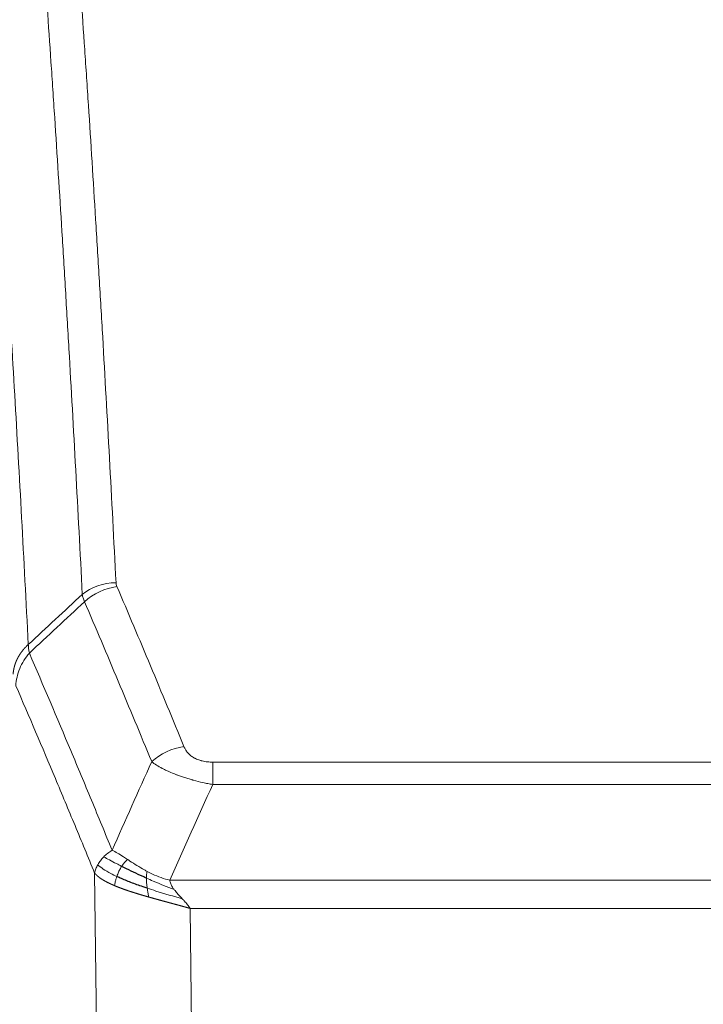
# Model space of a CAD drawing. Header units: inches. Extents: x 0 to 29700, y -16 to 21000.
# Tile 181 of 212: x 24142 to 24281, y 16793 to 16994. Entities that reach past the tile are written whole.
import ezdxf

# ---------------------------------------------------------------- set-up
doc = ezdxf.new("R2010")
doc.units = ezdxf.units.IN
doc.layers.add('254', color=7, linetype='Continuous', true_color=0xffffff)

msp = doc.modelspace()

# ---------------------------------------------------------------- linework, layer by layer
at = {"layer": '254', "color": 110, "linetype": 'Continuous', "lineweight": 13}
for p, q in [((24180.904, 16842.318), (24386.247, 16842.318)), ((24180.904, 16837.755), (24180.904, 16842.318)), ((24386.247, 16837.755), (24180.904, 16837.755)), ((24157.811, 16744.07), (24156.853, 16819.721)), ((24172.173, 16818.275), (24394.978, 16818.275)), ((24390.865, 16812.531), (24176.285, 16812.531)), ((24176.285, 16812.531), (24177.254, 16736.035))]:
    msp.add_line(p, q, dxfattribs=at)
for centre, major_axis, ratio, start_param, end_param in [((24161.208, 16870.57), (-9.987, -0.512), 0.8285973, 4.6699673, 5.4273767), ((24161.396, 16869.778), (-9.188, -3.948), 0.8056434, 4.3791539, 5.1247913), ((24175.057, 16837.316), (-9.245, -3.812), 0.7933159, 4.3962573, 5.1392153)]:
    msp.add_ellipse(centre, major_axis=major_axis, ratio=ratio, start_param=start_param, end_param=end_param, dxfattribs=at)
for points, knots in [([(24149.25, 17061.511), (24149.807, 17054.891), (24150.908, 17041.401), (24152.516, 17020.416), (24153.558, 17005.927), (24154.329, 16994.873), (24154.711, 16989.299), (24155.089, 16983.654), (24155.341, 16979.876), (24155.466, 16977.979), (24156.09, 16968.454), (24156.581, 16960.712), (24157.306, 16948.917), (24157.546, 16944.956), (24158.022, 16936.973), (24158.258, 16932.952), (24158.96, 16920.799), (24159.88, 16904.357), (24160.771, 16887.438), (24161.208, 16878.859)], [0, 0, 0, 0, 0.125, 0.25, 0.375, 0.375, 0.4375, 0.46875, 0.46875, 0.5, 0.5, 0.625, 0.625, 0.6875, 0.6875, 0.75, 0.75, 0.875, 1, 1, 1, 1]), ([(24154.341, 16876.483), (24153.903, 16885.052), (24153.011, 16901.95), (24152.089, 16918.373), (24151.386, 16930.512), (24151.15, 16934.528), (24150.673, 16942.501), (24150.433, 16946.458), (24149.707, 16958.24), (24149.215, 16965.972), (24148.591, 16975.486), (24148.465, 16977.381), (24148.214, 16981.155), (24147.835, 16986.793), (24147.452, 16992.36), (24146.68, 17003.402), (24145.637, 17017.874), (24144.027, 17038.835), (24142.925, 17052.309), (24142.367, 17058.922)], [0, 0, 0, 0, 0.125, 0.25, 0.25, 0.3125, 0.3125, 0.375, 0.375, 0.5, 0.5, 0.53125, 0.53125, 0.5625, 0.625, 0.625, 0.75, 0.875, 1, 1, 1, 1]), ([(24131.115, 17051.501), (24131.686, 17044.81), (24132.814, 17031.168), (24134.459, 17009.926), (24135.526, 16995.247), (24136.314, 16984.043), (24136.705, 16978.393), (24137.157, 16971.716), (24137.349, 16968.836), (24137.477, 16966.912), (24137.541, 16965.948), (24137.86, 16961.118), (24138.239, 16955.275), (24138.677, 16948.374), (24138.864, 16945.399), (24138.988, 16943.412), (24139.05, 16942.417), (24139.606, 16933.439), (24140.579, 16917.231), (24141.99, 16892.179), (24142.898, 16874.983), (24143.344, 16866.261)], [0, 0, 0, 0, 0.125, 0.25, 0.375, 0.375, 0.4375, 0.46875, 0.484375, 0.484375, 0.5, 0.5, 0.5625, 0.59375, 0.609375, 0.609375, 0.625, 0.625, 0.75, 0.875, 1, 1, 1, 1]), ([(24161.396, 16878.065), (24161.34, 16878.195), (24161.296, 16878.327), (24161.234, 16878.592), (24161.215, 16878.725), (24161.208, 16878.859)], [0, 0, 0, 0, 0.5, 0.5, 1, 1, 1, 1]), ([(24161.396, 16878.065), (24163.681, 16872.724), (24165.963, 16867.337), (24169.378, 16859.189), (24170.515, 16856.461), (24172.788, 16850.984), (24173.923, 16848.234), (24175.057, 16845.472)], [0, 0, 0, 0, 0.5, 0.5, 0.75, 0.75, 1, 1, 1, 1]), ([(24168.477, 16842.415), (24167.342, 16845.174), (24166.205, 16847.921), (24163.93, 16853.394), (24162.791, 16856.119), (24159.372, 16864.26), (24157.088, 16869.641), (24154.799, 16874.978)], [0, 0, 0, 0, 0.25, 0.25, 0.5, 0.5, 1, 1, 1, 1]), ([(24140.255, 16860.199), (24140.256, 16860.214), (24140.257, 16860.244), (24140.26, 16860.289), (24140.264, 16860.334), (24140.267, 16860.378), (24140.271, 16860.423), (24140.275, 16860.468), (24140.279, 16860.513), (24140.284, 16860.558), (24140.289, 16860.602), (24140.294, 16860.647), (24140.299, 16860.692), (24140.305, 16860.736), (24140.311, 16860.781), (24140.317, 16860.826), (24140.323, 16860.87), (24140.33, 16860.915), (24140.337, 16860.959), (24140.344, 16861.004), (24140.351, 16861.048), (24140.359, 16861.093), (24140.367, 16861.137), (24140.375, 16861.182), (24140.383, 16861.226), (24140.392, 16861.27), (24140.401, 16861.315), (24140.41, 16861.359), (24140.419, 16861.403), (24140.429, 16861.447), (24140.439, 16861.491), (24140.449, 16861.536), (24140.459, 16861.58), (24140.47, 16861.624), (24140.481, 16861.668), (24140.492, 16861.711), (24140.503, 16861.755), (24140.515, 16861.799), (24140.527, 16861.843), (24140.539, 16861.887), (24140.551, 16861.93), (24140.564, 16861.974), (24140.577, 16862.018), (24140.59, 16862.061), (24140.603, 16862.105), (24140.617, 16862.148), (24140.63, 16862.191), (24140.645, 16862.235), (24140.659, 16862.278), (24140.673, 16862.321), (24140.688, 16862.364), (24140.703, 16862.407), (24140.719, 16862.45), (24140.734, 16862.493), (24140.75, 16862.536), (24140.766, 16862.579), (24140.782, 16862.622), (24140.799, 16862.664), (24140.816, 16862.707), (24140.833, 16862.75), (24140.85, 16862.792), (24140.867, 16862.834), (24140.885, 16862.877), (24140.903, 16862.919), (24140.921, 16862.961), (24140.94, 16863.003), (24140.958, 16863.045), (24140.977, 16863.087), (24140.996, 16863.129), (24141.016, 16863.171), (24141.035, 16863.213), (24141.055, 16863.254), (24141.075, 16863.296), (24141.095, 16863.337), (24141.116, 16863.379), (24141.137, 16863.42), (24141.164, 16863.473), (24141.198, 16863.538), (24141.239, 16863.615), (24141.28, 16863.692), (24141.323, 16863.768), (24141.366, 16863.844), (24141.41, 16863.919), (24141.455, 16863.994), (24141.5, 16864.069), (24141.547, 16864.144), (24141.594, 16864.218), (24141.642, 16864.292), (24141.69, 16864.366), (24141.74, 16864.439), (24141.79, 16864.512), (24141.841, 16864.584), (24141.893, 16864.656), (24141.945, 16864.728), (24141.998, 16864.8), (24142.052, 16864.871), (24142.107, 16864.941), (24142.162, 16865.011), (24142.218, 16865.081), (24142.275, 16865.15), (24142.332, 16865.219), (24142.391, 16865.288), (24142.449, 16865.356), (24142.509, 16865.424), (24142.569, 16865.491), (24142.63, 16865.558), (24142.692, 16865.624), (24142.754, 16865.69), (24142.817, 16865.755), (24142.881, 16865.82), (24142.945, 16865.884), (24143.01, 16865.948), (24143.075, 16866.012), (24143.142, 16866.075), (24143.208, 16866.137), (24143.276, 16866.199), (24143.321, 16866.24), (24143.344, 16866.261)], [0, 0, 0, 0, 0.0066687, 0.0133374, 0.0200061, 0.0266746, 0.0333432, 0.0400116, 0.0466801, 0.0533484, 0.0600168, 0.066685, 0.0733532, 0.0800214, 0.0866895, 0.0933575, 0.1000255, 0.1066935, 0.1133614, 0.1200292, 0.126697, 0.1333647, 0.1400324, 0.1467001, 0.1533676, 0.1600352, 0.1667026, 0.1733701, 0.1800374, 0.1867047, 0.193372, 0.2000392, 0.2067064, 0.2133735, 0.2200405, 0.2267075, 0.2333745, 0.2400414, 0.2467082, 0.253375, 0.2600418, 0.2667085, 0.2733751, 0.2800417, 0.2867082, 0.2933747, 0.3000412, 0.3067075, 0.3133739, 0.3200401, 0.3267064, 0.3333725, 0.3400387, 0.3467047, 0.3533708, 0.3600367, 0.3667026, 0.3733685, 0.3800343, 0.3867001, 0.3933658, 0.4000315, 0.4066971, 0.4133626, 0.4200281, 0.4266936, 0.433359, 0.4400243, 0.4466896, 0.4533549, 0.4600201, 0.4666852, 0.4733503, 0.4800154, 0.4866804, 0.4933453, 0.5000102, 0.5125098, 0.5250093, 0.5375088, 0.5500082, 0.5625077, 0.5750071, 0.5875066, 0.600006, 0.6125054, 0.6250049, 0.6375043, 0.6500037, 0.6625032, 0.6750026, 0.6875021, 0.7000016, 0.7125011, 0.7250006, 0.7375001, 0.7499997, 0.7624993, 0.7749989, 0.7874985, 0.7999982, 0.812498, 0.8249977, 0.8374975, 0.8499974, 0.8624973, 0.8749972, 0.8874972, 0.8999973, 0.9124974, 0.9249976, 0.9374978, 0.9499981, 0.9624985, 0.9749989, 0.9874994, 1, 1, 1, 1]), ([(24143.556, 16864.524), (24143.481, 16864.818), (24143.439, 16865.12), (24143.38, 16865.71), (24143.365, 16865.997), (24143.344, 16866.261)], [0, 0, 0, 0, 0.5, 0.5, 1, 1, 1, 1]), ([(24140.811, 16857.866), (24140.832, 16858.449), (24140.91, 16859.037), (24141.173, 16860.203), (24141.359, 16860.782), (24141.831, 16861.914), (24142.116, 16862.466), (24142.775, 16863.53), (24143.147, 16864.041), (24143.556, 16864.524)], [0, 0, 0, 0, 0.25, 0.25, 0.5, 0.5, 0.75, 0.75, 1, 1, 1, 1]), ([(24143.556, 16864.524), (24146.378, 16857.969), (24149.194, 16851.344), (24153.407, 16841.305), (24154.81, 16837.941), (24157.613, 16831.18), (24159.012, 16827.782), (24160.41, 16824.367)], [0, 0, 0, 0, 0.5, 0.5, 0.75, 0.75, 1, 1, 1, 1]), ([(24156.853, 16819.721), (24155.523, 16822.962), (24154.19, 16826.187), (24151.523, 16832.607), (24150.187, 16835.801), (24146.176, 16845.338), (24143.497, 16851.633), (24140.811, 16857.866)], [0, 0, 0, 0, 0.25, 0.25, 0.5, 0.5, 1, 1, 1, 1]), ([(24180.904, 16842.318), (24180.721, 16842.318), (24180.539, 16842.323), (24180.175, 16842.341), (24179.995, 16842.355), (24179.64, 16842.394), (24179.464, 16842.418), (24179.118, 16842.476), (24178.947, 16842.511), (24178.736, 16842.561), (24178.694, 16842.571), (24178.61, 16842.592), (24178.486, 16842.625), (24178.364, 16842.661), (24178.126, 16842.736), (24177.818, 16842.845), (24177.531, 16842.972), (24177.357, 16843.057), (24177.323, 16843.074), (24177.255, 16843.109), (24177.221, 16843.127), (24177.121, 16843.182), (24177.057, 16843.219), (24176.867, 16843.332), (24176.748, 16843.41), (24176.521, 16843.573), (24176.414, 16843.657), (24176.211, 16843.829), (24176.115, 16843.918), (24176.003, 16844.032), (24175.98, 16844.055), (24175.936, 16844.101), (24175.915, 16844.125), (24175.851, 16844.195), (24175.81, 16844.241), (24175.691, 16844.383), (24175.618, 16844.479), (24175.481, 16844.672), (24175.417, 16844.77), (24175.241, 16845.066), (24175.141, 16845.268), (24175.057, 16845.472)], [0, 0, 0, 0, 0.0625, 0.0625, 0.125, 0.125, 0.1875, 0.1875, 0.25, 0.25, 0.265625, 0.265625, 0.28125, 0.3125, 0.3125, 0.375, 0.4375, 0.4375, 0.453125, 0.453125, 0.46875, 0.46875, 0.5, 0.5, 0.5625, 0.5625, 0.625, 0.625, 0.6875, 0.6875, 0.703125, 0.703125, 0.71875, 0.71875, 0.75, 0.75, 0.8125, 0.8125, 0.875, 0.875, 1, 1, 1, 1]), ([(24180.904, 16837.755), (24180.569, 16837.815), (24180.236, 16837.879), (24179.573, 16838.012), (24179.245, 16838.082), (24178.269, 16838.299), (24177.631, 16838.455), (24176.928, 16838.644), (24176.851, 16838.665), (24176.695, 16838.708), (24176.618, 16838.729), (24176.386, 16838.794), (24176.233, 16838.838), (24175.779, 16838.972), (24175.184, 16839.155), (24174.611, 16839.346), (24174.19, 16839.493), (24173.981, 16839.568), (24173.776, 16839.643), (24173.64, 16839.694), (24173.572, 16839.72), (24172.966, 16839.95), (24172.458, 16840.16), (24171.739, 16840.484), (24171.506, 16840.593), (24171.168, 16840.759), (24171.057, 16840.815), (24170.839, 16840.926), (24170.731, 16840.983), (24170.204, 16841.265), (24169.816, 16841.492), (24169.101, 16841.951), (24168.774, 16842.182), (24168.477, 16842.415)], [0, 0, 0, 0, 0.0625, 0.0625, 0.125, 0.125, 0.25, 0.25, 0.265625, 0.265625, 0.28125, 0.28125, 0.3125, 0.3125, 0.375, 0.4375, 0.4375, 0.46875, 0.484375, 0.484375, 0.5, 0.5, 0.625, 0.625, 0.6875, 0.6875, 0.71875, 0.71875, 0.75, 0.75, 0.875, 0.875, 1, 1, 1, 1]), ([(24157.492, 16821.434), (24157.649, 16821.709), (24157.829, 16821.981), (24158.233, 16822.512), (24158.458, 16822.771), (24158.703, 16823.022)], [0, 0, 0, 0, 0.5, 0.5, 1, 1, 1, 1]), ([(24158.703, 16823.022), (24158.949, 16823.266), (24159.215, 16823.502), (24159.786, 16823.951), (24160.089, 16824.165), (24160.41, 16824.367)], [0, 0, 0, 0, 0.5, 0.5, 1, 1, 1, 1]), ([(24162.361, 16821.091), (24161.99, 16821.279), (24161.633, 16821.462), (24160.272, 16822.167), (24159.401, 16822.639), (24158.703, 16823.022)], [0, 0, 0, 0, 0.25, 0.25, 1, 1, 1, 1]), ([(24163.585, 16822.471), (24163.286, 16822.665), (24162.996, 16822.854), (24161.869, 16823.574), (24161.103, 16824.039), (24160.41, 16824.367)], [0, 0, 0, 0, 0.25, 0.25, 1, 1, 1, 1]), ([(24156.853, 16819.721), (24156.911, 16820.007), (24156.993, 16820.294), (24157.206, 16820.867), (24157.337, 16821.152), (24157.492, 16821.434)], [0, 0, 0, 0, 0.5, 0.5, 1, 1, 1, 1]), ([(24161.375, 16819.018), (24160.94, 16819.222), (24160.53, 16819.426), (24159.001, 16820.242), (24158.105, 16820.85), (24157.492, 16821.434)], [0, 0, 0, 0, 0.25, 0.25, 1, 1, 1, 1]), ([(24161.375, 16819.018), (24161.406, 16819.107), (24161.438, 16819.196), (24161.573, 16819.553), (24161.686, 16819.823), (24161.935, 16820.352), (24162.071, 16820.61), (24162.263, 16820.934), (24162.312, 16821.014), (24162.361, 16821.091)], [0, 0, 0, 0, 0.125, 0.125, 0.5, 0.5, 0.875, 0.875, 1, 1, 1, 1]), ([(24162.361, 16821.091), (24162.46, 16821.246), (24162.561, 16821.394), (24162.818, 16821.738), (24162.975, 16821.922), (24163.286, 16822.238), (24163.439, 16822.369), (24163.585, 16822.471)], [0, 0, 0, 0, 0.25, 0.25, 0.625, 0.625, 1, 1, 1, 1]), ([(24167.555, 16820.064), (24167.374, 16820.159), (24167.196, 16820.257), (24166.489, 16820.651), (24165.974, 16820.958), (24164.98, 16821.572), (24164.501, 16821.879), (24163.886, 16822.276), (24163.735, 16822.375), (24163.585, 16822.471)], [0, 0, 0, 0, 0.125, 0.125, 0.5, 0.5, 0.875, 0.875, 1, 1, 1, 1]), ([(24160.885, 16817.173), (24160.874, 16817.177), (24160.85, 16817.187), (24160.815, 16817.202), (24160.78, 16817.217), (24160.744, 16817.233), (24160.708, 16817.248), (24160.671, 16817.264), (24160.634, 16817.28), (24160.597, 16817.296), (24160.559, 16817.313), (24160.521, 16817.329), (24160.483, 16817.346), (24160.444, 16817.363), (24160.405, 16817.381), (24160.365, 16817.398), (24160.326, 16817.416), (24160.286, 16817.434), (24160.245, 16817.452), (24160.204, 16817.471), (24160.163, 16817.49), (24160.122, 16817.509), (24160.08, 16817.528), (24160.039, 16817.547), (24159.996, 16817.567), (24159.954, 16817.587), (24159.911, 16817.607), (24159.868, 16817.628), (24159.825, 16817.648), (24159.782, 16817.669), (24159.738, 16817.69), (24159.694, 16817.712), (24159.65, 16817.733), (24159.606, 16817.755), (24159.561, 16817.778), (24159.517, 16817.8), (24159.472, 16817.823), (24159.427, 16817.846), (24159.382, 16817.869), (24159.337, 16817.892), (24159.291, 16817.916), (24159.246, 16817.94), (24159.2, 16817.964), (24159.154, 16817.989), (24159.108, 16818.013), (24159.062, 16818.038), (24159.016, 16818.064), (24158.97, 16818.089), (24158.924, 16818.115), (24158.878, 16818.141), (24158.832, 16818.167), (24158.786, 16818.194), (24158.739, 16818.221), (24158.693, 16818.248), (24158.647, 16818.275), (24158.601, 16818.303), (24158.555, 16818.331), (24158.508, 16818.359), (24158.462, 16818.388), (24158.416, 16818.416), (24158.37, 16818.445), (24158.325, 16818.475), (24158.279, 16818.504), (24158.233, 16818.534), (24158.188, 16818.564), (24158.143, 16818.595), (24158.097, 16818.626), (24158.052, 16818.657), (24158.008, 16818.688), (24157.963, 16818.719), (24157.919, 16818.751), (24157.874, 16818.783), (24157.831, 16818.816), (24157.787, 16818.849), (24157.744, 16818.882), (24157.7, 16818.915), (24157.658, 16818.948), (24157.615, 16818.982), (24157.573, 16819.016), (24157.531, 16819.051), (24157.49, 16819.086), (24157.448, 16819.121), (24157.408, 16819.156), (24157.367, 16819.192), (24157.327, 16819.228), (24157.288, 16819.264), (24157.249, 16819.3), (24157.21, 16819.337), (24157.172, 16819.374), (24157.134, 16819.411), (24157.097, 16819.449), (24157.061, 16819.487), (24157.025, 16819.525), (24156.989, 16819.564), (24156.954, 16819.603), (24156.92, 16819.642), (24156.886, 16819.681), (24156.864, 16819.708), (24156.853, 16819.721)], [0, 0, 0, 0, 0.0060657, 0.012223, 0.0184718, 0.0248123, 0.0312443, 0.0377679, 0.0443831, 0.0510899, 0.0578883, 0.0647782, 0.0717598, 0.0788329, 0.0859977, 0.093254, 0.1006019, 0.1080414, 0.1155725, 0.1231952, 0.1309095, 0.1387154, 0.1466129, 0.1546019, 0.1626826, 0.1708549, 0.1791188, 0.1874742, 0.1959213, 0.20446, 0.2130903, 0.2218121, 0.2306256, 0.2395307, 0.2485274, 0.2576156, 0.2667955, 0.276067, 0.2854301, 0.2948848, 0.3044311, 0.314069, 0.3237985, 0.3336196, 0.3435324, 0.3535367, 0.3636326, 0.3738202, 0.3840993, 0.3944701, 0.4049324, 0.4154864, 0.426132, 0.4368691, 0.4476979, 0.4586183, 0.4696303, 0.480734, 0.4919292, 0.503216, 0.5145945, 0.5260645, 0.5376262, 0.5492795, 0.5610244, 0.5728609, 0.584789, 0.5968087, 0.60892, 0.621123, 0.6334175, 0.6458037, 0.6582815, 0.6708509, 0.6835119, 0.6962645, 0.7091087, 0.7220445, 0.735072, 0.748191, 0.7614017, 0.774704, 0.7880979, 0.8015834, 0.8151605, 0.8288293, 0.8425896, 0.8564416, 0.8703852, 0.8844204, 0.8985472, 0.9127656, 0.9270756, 0.9414773, 0.9559705, 0.9705554, 0.9852319, 1, 1, 1, 1]), ([(24160.885, 16817.173), (24160.921, 16817.353), (24160.963, 16817.558), (24161.069, 16818.004), (24161.131, 16818.245), (24161.257, 16818.667), (24161.314, 16818.842), (24161.375, 16819.018)], [0, 0, 0, 0, 0.375, 0.375, 0.75, 0.75, 1, 1, 1, 1]), ([(24167.404, 16818.694), (24167.403, 16818.849), (24167.404, 16818.997), (24167.418, 16819.341), (24167.434, 16819.524), (24167.482, 16819.837), (24167.514, 16819.966), (24167.555, 16820.064)], [0, 0, 0, 0, 0.25, 0.25, 0.625, 0.625, 1, 1, 1, 1]), ([(24173.043, 16816.376), (24171.633, 16816.899), (24170.196, 16817.482), (24168.326, 16818.287), (24167.862, 16818.49), (24167.404, 16818.694)], [0, 0, 0, 0, 0.75, 0.75, 1, 1, 1, 1]), ([(24167.573, 16816.634), (24167.561, 16816.721), (24167.549, 16816.809), (24167.505, 16817.162), (24167.476, 16817.43), (24167.432, 16817.956), (24167.417, 16818.213), (24167.407, 16818.537), (24167.405, 16818.617), (24167.404, 16818.694)], [0, 0, 0, 0, 0.125, 0.125, 0.5, 0.5, 0.875, 0.875, 1, 1, 1, 1]), ([(24172.173, 16818.275), (24170.952, 16818.541), (24169.776, 16818.983), (24168.282, 16819.686), (24167.915, 16819.872), (24167.555, 16820.064)], [0, 0, 0, 0, 0.75, 0.75, 1, 1, 1, 1]), ([(24167.888, 16814.841), (24167.866, 16814.847), (24167.822, 16814.86), (24167.756, 16814.878), (24167.69, 16814.897), (24167.624, 16814.916), (24167.558, 16814.935), (24167.492, 16814.954), (24167.426, 16814.973), (24167.359, 16814.992), (24167.293, 16815.011), (24167.226, 16815.03), (24167.16, 16815.049), (24167.094, 16815.068), (24167.027, 16815.088), (24166.96, 16815.107), (24166.894, 16815.126), (24166.827, 16815.146), (24166.76, 16815.165), (24166.694, 16815.185), (24166.627, 16815.204), (24166.56, 16815.224), (24166.493, 16815.244), (24166.426, 16815.263), (24166.359, 16815.283), (24166.292, 16815.303), (24166.225, 16815.323), (24166.158, 16815.343), (24166.091, 16815.363), (24166.024, 16815.383), (24165.957, 16815.403), (24165.89, 16815.423), (24165.823, 16815.444), (24165.756, 16815.464), (24165.689, 16815.484), (24165.622, 16815.505), (24165.555, 16815.525), (24165.487, 16815.546), (24165.42, 16815.567), (24165.353, 16815.587), (24165.286, 16815.608), (24165.219, 16815.629), (24165.152, 16815.65), (24165.085, 16815.67), (24165.018, 16815.691), (24164.951, 16815.712), (24164.884, 16815.734), (24164.817, 16815.755), (24164.75, 16815.776), (24164.683, 16815.797), (24164.616, 16815.819), (24164.549, 16815.84), (24164.482, 16815.861), (24164.416, 16815.883), (24164.349, 16815.905), (24164.282, 16815.926), (24164.216, 16815.948), (24164.149, 16815.97), (24164.082, 16815.992), (24164.016, 16816.014), (24163.949, 16816.036), (24163.883, 16816.058), (24163.817, 16816.08), (24163.75, 16816.102), (24163.684, 16816.124), (24163.618, 16816.146), (24163.552, 16816.169), (24163.486, 16816.191), (24163.42, 16816.214), (24163.355, 16816.236), (24163.289, 16816.259), (24163.223, 16816.282), (24163.158, 16816.305), (24163.092, 16816.327), (24163.027, 16816.35), (24162.962, 16816.373), (24162.897, 16816.396), (24162.831, 16816.42), (24162.767, 16816.443), (24162.702, 16816.466), (24162.637, 16816.489), (24162.572, 16816.513), (24162.508, 16816.536), (24162.444, 16816.56), (24162.379, 16816.584), (24162.315, 16816.607), (24162.251, 16816.631), (24162.188, 16816.655), (24162.124, 16816.679), (24162.06, 16816.703), (24161.997, 16816.727), (24161.934, 16816.751), (24161.871, 16816.775), (24161.808, 16816.799), (24161.745, 16816.824), (24161.683, 16816.848), (24161.62, 16816.873), (24161.558, 16816.897), (24161.496, 16816.922), (24161.434, 16816.947), (24161.372, 16816.971), (24161.311, 16816.996), (24161.249, 16817.021), (24161.188, 16817.046), (24161.127, 16817.071), (24161.066, 16817.097), (24161.006, 16817.122), (24160.945, 16817.147), (24160.905, 16817.164), (24160.885, 16817.173)], [0, 0, 0, 0, 0.0082024, 0.0164263, 0.0246716, 0.0329384, 0.0412265, 0.0495362, 0.0578672, 0.0662198, 0.0745938, 0.0829892, 0.0914062, 0.0998446, 0.1083045, 0.1167859, 0.1252887, 0.1338131, 0.1423589, 0.1509263, 0.1595151, 0.1681255, 0.1767574, 0.1854108, 0.1940858, 0.2027822, 0.2115002, 0.2202398, 0.2290008, 0.2377835, 0.2465876, 0.2554134, 0.2642606, 0.2731295, 0.2820199, 0.2909319, 0.2998654, 0.3088206, 0.3177973, 0.3267956, 0.3358154, 0.3448569, 0.35392, 0.3630047, 0.3721109, 0.3812388, 0.3903883, 0.3995594, 0.4087522, 0.4179665, 0.4272025, 0.4364601, 0.4457393, 0.4550402, 0.4643627, 0.4737069, 0.4830727, 0.4924601, 0.5018692, 0.5113, 0.5207524, 0.5302265, 0.5397222, 0.5492397, 0.5587788, 0.5683395, 0.577922, 0.5875261, 0.5971519, 0.6067994, 0.6164686, 0.6261595, 0.6358721, 0.6456064, 0.6553624, 0.6651401, 0.6749395, 0.6847606, 0.6946034, 0.704468, 0.7143542, 0.7242622, 0.734192, 0.7441434, 0.7541166, 0.7641115, 0.7741282, 0.7841666, 0.7942268, 0.8043087, 0.8144123, 0.8245377, 0.8346848, 0.8448538, 0.8550444, 0.8652568, 0.875491, 0.885747, 0.8960247, 0.9063242, 0.9166455, 0.9269886, 0.9373534, 0.9477401, 0.9581485, 0.9685787, 0.9790306, 0.9895044, 1, 1, 1, 1]), ([(24167.888, 16814.841), (24167.855, 16815.012), (24167.815, 16815.209), (24167.733, 16815.64), (24167.691, 16815.875), (24167.623, 16816.289), (24167.597, 16816.46), (24167.573, 16816.634)], [0, 0, 0, 0, 0.375, 0.375, 0.75, 0.75, 1, 1, 1, 1]), ([(24174.715, 16814.479), (24172.942, 16814.983), (24171.113, 16815.513), (24168.739, 16816.255), (24168.151, 16816.443), (24167.573, 16816.634)], [0, 0, 0, 0, 0.75, 0.75, 1, 1, 1, 1]), ([(24173.043, 16816.376), (24172.925, 16816.534), (24172.815, 16816.692), (24172.566, 16817.086), (24172.441, 16817.323), (24172.255, 16817.798), (24172.194, 16818.036), (24172.173, 16818.275)], [0, 0, 0, 0, 0.25, 0.25, 0.625, 0.625, 1, 1, 1, 1]), ([(24176.285, 16812.531), (24176.263, 16812.537), (24176.219, 16812.55), (24176.153, 16812.569), (24176.086, 16812.588), (24176.019, 16812.607), (24175.953, 16812.626), (24175.886, 16812.644), (24175.819, 16812.663), (24175.752, 16812.682), (24175.685, 16812.701), (24175.617, 16812.72), (24175.55, 16812.739), (24175.482, 16812.758), (24175.415, 16812.777), (24175.347, 16812.796), (24175.279, 16812.815), (24175.211, 16812.834), (24175.143, 16812.852), (24175.075, 16812.871), (24175.007, 16812.89), (24174.939, 16812.909), (24174.871, 16812.928), (24174.802, 16812.947), (24174.734, 16812.966), (24174.665, 16812.985), (24174.596, 16813.004), (24174.527, 16813.023), (24174.458, 16813.042), (24174.389, 16813.061), (24174.32, 16813.08), (24174.251, 16813.099), (24174.182, 16813.118), (24174.113, 16813.137), (24174.043, 16813.156), (24173.974, 16813.175), (24173.904, 16813.194), (24173.834, 16813.213), (24173.765, 16813.232), (24173.695, 16813.251), (24173.625, 16813.27), (24173.555, 16813.289), (24173.485, 16813.308), (24173.415, 16813.327), (24173.345, 16813.346), (24173.274, 16813.365), (24173.204, 16813.384), (24173.134, 16813.404), (24173.063, 16813.423), (24172.993, 16813.442), (24172.922, 16813.461), (24172.851, 16813.48), (24172.781, 16813.499), (24172.71, 16813.518), (24172.639, 16813.538), (24172.568, 16813.557), (24172.497, 16813.576), (24172.426, 16813.595), (24172.355, 16813.615), (24172.284, 16813.634), (24172.213, 16813.653), (24172.141, 16813.672), (24172.07, 16813.692), (24171.999, 16813.711), (24171.927, 16813.73), (24171.856, 16813.75), (24171.784, 16813.769), (24171.713, 16813.788), (24171.641, 16813.808), (24171.569, 16813.827), (24171.498, 16813.846), (24171.426, 16813.866), (24171.354, 16813.885), (24171.282, 16813.905), (24171.21, 16813.924), (24171.139, 16813.944), (24171.067, 16813.963), (24170.995, 16813.983), (24170.923, 16814.002), (24170.851, 16814.022), (24170.779, 16814.041), (24170.706, 16814.061), (24170.634, 16814.081), (24170.562, 16814.1), (24170.49, 16814.12), (24170.418, 16814.14), (24170.346, 16814.159), (24170.273, 16814.179), (24170.201, 16814.199), (24170.129, 16814.218), (24170.057, 16814.238), (24169.984, 16814.258), (24169.912, 16814.278), (24169.84, 16814.298), (24169.767, 16814.317), (24169.695, 16814.337), (24169.623, 16814.357), (24169.55, 16814.377), (24169.478, 16814.397), (24169.406, 16814.417), (24169.333, 16814.437), (24169.261, 16814.457), (24169.188, 16814.477), (24169.116, 16814.497), (24169.044, 16814.517), (24168.971, 16814.537), (24168.899, 16814.557), (24168.827, 16814.577), (24168.754, 16814.597), (24168.682, 16814.617), (24168.61, 16814.638), (24168.537, 16814.658), (24168.465, 16814.678), (24168.393, 16814.698), (24168.321, 16814.719), (24168.248, 16814.739), (24168.176, 16814.759), (24168.104, 16814.78), (24168.032, 16814.8), (24167.96, 16814.82), (24167.912, 16814.834), (24167.888, 16814.841)], [0, 0, 0, 0, 0.007775, 0.0155603, 0.0233558, 0.0311618, 0.038978, 0.0468046, 0.0546416, 0.0624889, 0.0703466, 0.0782147, 0.0860931, 0.093982, 0.1018813, 0.109791, 0.1177112, 0.1256417, 0.1335828, 0.1415343, 0.1494962, 0.1574687, 0.1654516, 0.173445, 0.1814489, 0.1894634, 0.1974883, 0.2055238, 0.2135699, 0.2216264, 0.2296936, 0.2377713, 0.2458596, 0.2539585, 0.2620679, 0.270188, 0.2783187, 0.28646, 0.2946119, 0.3027745, 0.3109477, 0.3191316, 0.3273261, 0.3355314, 0.3437472, 0.3519738, 0.3602111, 0.3684591, 0.3767178, 0.3849872, 0.3932673, 0.4015582, 0.4098598, 0.4181722, 0.4264954, 0.4348293, 0.443174, 0.4515295, 0.4598958, 0.4682728, 0.4766607, 0.4850594, 0.493469, 0.5018893, 0.5103206, 0.5187626, 0.5272155, 0.5356793, 0.544154, 0.5526395, 0.561136, 0.5696433, 0.5781615, 0.5866906, 0.5952307, 0.6037817, 0.6123436, 0.6209165, 0.6295003, 0.638095, 0.6467007, 0.6553174, 0.6639451, 0.6725838, 0.6812334, 0.6898941, 0.6985657, 0.7072484, 0.7159421, 0.7246468, 0.7333625, 0.7420893, 0.7508272, 0.759576, 0.768336, 0.777107, 0.7858891, 0.7946823, 0.8034866, 0.812302, 0.8211284, 0.829966, 0.8388147, 0.8476746, 0.8565455, 0.8654276, 0.8743209, 0.8832252, 0.8921408, 0.9010675, 0.9100054, 0.9189544, 0.9279147, 0.9368861, 0.9458688, 0.9548626, 0.9638676, 0.9728839, 0.9819114, 0.9909501, 1, 1, 1, 1]), ([(24174.715, 16814.479), (24174.641, 16814.559), (24174.567, 16814.639), (24174.271, 16814.956), (24174.049, 16815.194), (24173.622, 16815.668), (24173.416, 16815.904), (24173.164, 16816.219), (24173.103, 16816.298), (24173.043, 16816.376)], [0, 0, 0, 0, 0.125, 0.125, 0.5, 0.5, 0.875, 0.875, 1, 1, 1, 1]), ([(24176.285, 16812.531), (24176.133, 16812.78), (24175.957, 16813.026), (24175.574, 16813.515), (24175.367, 16813.758), (24175.009, 16814.16), (24174.862, 16814.32), (24174.715, 16814.479)], [0, 0, 0, 0, 0.375, 0.375, 0.75, 0.75, 1, 1, 1, 1])]:
    msp.add_open_spline(points, degree=3, knots=knots, dxfattribs=at)
for points in [[(24143.344, 16866.261), (24147.009, 16869.67), (24150.675, 16873.077), (24154.341, 16876.483)], [(24154.799, 16874.978), (24151.051, 16871.494), (24147.303, 16868.01), (24143.556, 16864.524)], [(24154.799, 16874.978), (24154.687, 16875.236), (24154.499, 16875.745), (24154.381, 16876.239), (24154.341, 16876.483)], [(24160.41, 16824.367), (24163.084, 16830.388), (24165.773, 16836.404), (24168.477, 16842.415)], [(24180.904, 16837.755), (24177.976, 16831.268), (24175.066, 16824.775), (24172.173, 16818.275)]]:
    msp.add_open_spline(points, degree=3, dxfattribs=at)
at = {"layer": '254', "color": 2, "linetype": 'Continuous', "lineweight": 25}
for points in [[(24167.404, 16818.694), (24167.176, 16818.796), (24166.948, 16818.899), (24166.047, 16819.308), (24165.388, 16819.615), (24164.118, 16820.22), (24163.508, 16820.518), (24162.736, 16820.902), (24162.547, 16820.997), (24162.361, 16821.091)], [(24167.573, 16816.634), (24167.284, 16816.729), (24166.998, 16816.825), (24165.864, 16817.212), (24165.041, 16817.507), (24163.476, 16818.105), (24162.734, 16818.408), (24161.816, 16818.815), (24161.593, 16818.916), (24161.375, 16819.018)]]:
    msp.add_open_spline(points, degree=3, knots=[0, 0, 0, 0, 0.125, 0.125, 0.5, 0.5, 0.875, 0.875, 1, 1, 1, 1], dxfattribs=at)

doc.saveas('drawing.dxf')
